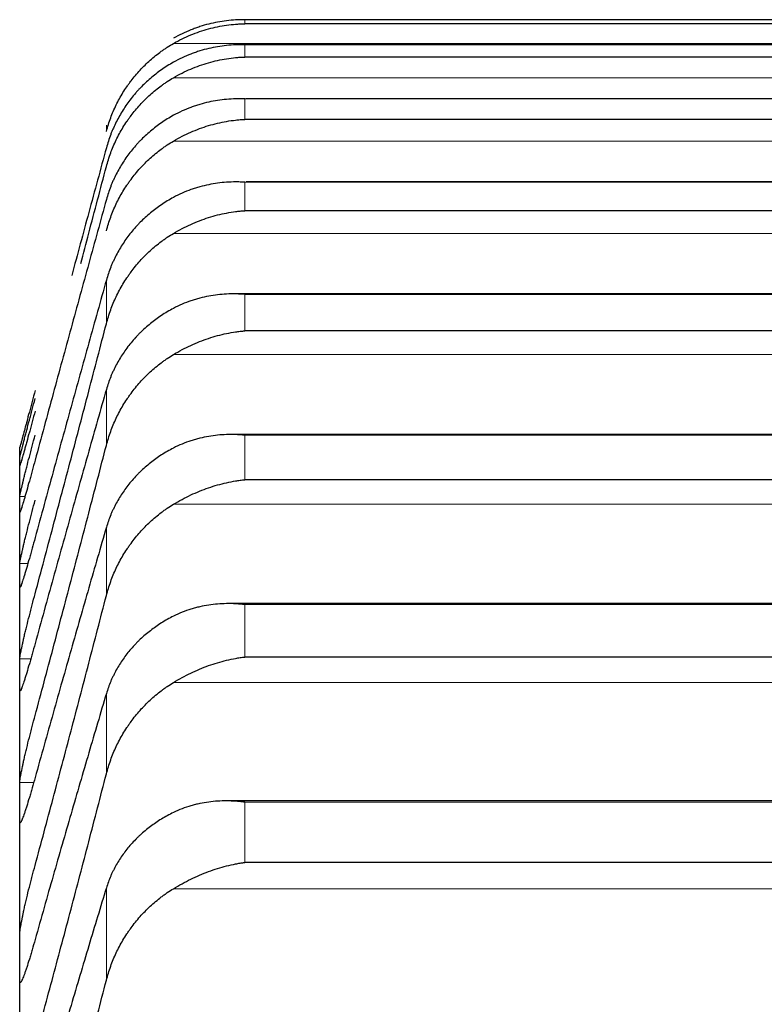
# Model space of a CAD drawing. Header units: inches. Extents: x 0 to 17820, y -10 to 12600.
# Tile 73 of 256: x 6501 to 6527, y 4558 to 4593. Entities that reach past the tile are written whole.
import ezdxf

# ---------------------------------------------------------------- set-up
doc = ezdxf.new("R2010")
doc.units = ezdxf.units.IN
doc.layers.add('1', color=7, linetype='Continuous', true_color=0xffffff)

msp = doc.modelspace()

# ---------------------------------------------------------------- linework, layer by layer
at = {"layer": '1', "color": 2, "linetype": 'Continuous', "lineweight": 25}
for p, q in [((6544.978, 4592.523), (6508.69, 4592.523)), ((6544.978, 4592.38), (6508.69, 4592.38)), ((6544.961, 4591.648), (6508.706, 4591.648)), ((6544.978, 4591.219), (6508.69, 4591.219)), ((6544.943, 4589.759), (6508.724, 4589.759)), ((6544.978, 4589.042), (6508.69, 4589.042)), ((6545.269, 4586.856), (6508.742, 4586.856)), ((6544.978, 4585.853), (6508.69, 4585.853)), ((6545.356, 4582.946), (6508.328, 4582.946)), ((6544.978, 4581.655), (6508.69, 4581.655)), ((6545.445, 4578.035), (6508.242, 4578.035)), ((6500.834, 4577.092), (6500.834, 4577.589)), ((6500.834, 4575.601), (6500.834, 4577.092)), ((6544.978, 4576.457), (6508.69, 4576.457)), ((6500.834, 4573.118), (6500.834, 4575.601)), ((6500.834, 4569.649), (6500.834, 4573.118)), ((6545.533, 4572.13), (6508.156, 4572.13)), ((6544.978, 4570.265), (6508.69, 4570.265)), ((6500.834, 4565.198), (6500.834, 4569.649)), ((6500.834, 4559.772), (6500.834, 4565.198)), ((6545.622, 4565.241), (6508.069, 4565.241)), ((6544.978, 4563.091), (6508.69, 4563.091)), ((6500.834, 4553.38), (6500.834, 4559.772))]:
    msp.add_line(p, q, dxfattribs=at)
at = {"layer": '1', "color": 110, "linetype": 'Continuous', "lineweight": 13}
for p, q in [((6508.69, 4592.38), (6508.69, 4592.523)), ((6547.465, 4591.693), (6506.202, 4591.693)), ((6544.978, 4591.647), (6508.69, 4591.647)), ((6508.69, 4591.219), (6508.69, 4591.647)), ((6547.465, 4590.496), (6506.202, 4590.496)), ((6544.978, 4589.754), (6508.69, 4589.754)), ((6508.69, 4589.042), (6508.69, 4589.754)), ((6503.86, 4588.624), (6503.86, 4588.842)), ((6547.465, 4588.284), (6506.202, 4588.284)), ((6544.978, 4586.847), (6508.69, 4586.847)), ((6508.69, 4585.853), (6508.69, 4586.847)), ((6547.465, 4585.06), (6506.202, 4585.06)), ((6503.86, 4581.905), (6503.86, 4583.429)), ((6544.978, 4582.931), (6508.69, 4582.931)), ((6508.69, 4581.655), (6508.69, 4582.931)), ((6547.465, 4580.829), (6506.202, 4580.829)), ((6503.86, 4577.657), (6503.86, 4579.611)), ((6544.978, 4578.012), (6508.69, 4578.012)), ((6508.69, 4576.457), (6508.69, 4578.012)), ((6501.019, 4575.875), (6500.836, 4575.875)), ((6547.465, 4575.599), (6506.202, 4575.599)), ((6503.86, 4572.413), (6503.86, 4574.796)), ((6501.117, 4573.53), (6500.836, 4573.53)), ((6544.978, 4572.098), (6508.69, 4572.098)), ((6508.69, 4570.265), (6508.69, 4572.098)), ((6501.22, 4570.197), (6500.836, 4570.197)), ((6547.465, 4569.378), (6506.202, 4569.378)), ((6503.86, 4566.184), (6503.86, 4568.99)), ((6501.32, 4565.881), (6500.836, 4565.881)), ((6544.978, 4565.198), (6508.69, 4565.198)), ((6508.69, 4563.091), (6508.69, 4565.198)), ((6503.86, 4558.978), (6503.86, 4562.204)), ((6547.465, 4562.175), (6506.202, 4562.175))]:
    msp.add_line(p, q, dxfattribs=at)
at = {"layer": '1', "color": 2, "linetype": 'Continuous', "lineweight": 25}
for points, knots in [([(6508.69, 4592.523), (6508.686, 4592.523), (6508.683, 4592.523), (6508.677, 4592.523), (6508.673, 4592.523), (6508.663, 4592.523), (6508.643, 4592.523), (6508.597, 4592.523), (6508.504, 4592.521), (6508.425, 4592.518), (6508.267, 4592.509), (6508.162, 4592.499), (6507.848, 4592.461), (6507.64, 4592.423), (6507.329, 4592.343), (6507.226, 4592.314), (6507.07, 4592.263), (6507.018, 4592.245), (6506.915, 4592.208), (6506.863, 4592.188), (6506.708, 4592.126), (6506.606, 4592.081), (6506.403, 4591.983), (6506.302, 4591.93), (6506.202, 4591.873)], [0, 0, 0, 0, 0.003906, 0.003906, 0.007813, 0.007813, 0.015625, 0.03125, 0.0625, 0.125, 0.125, 0.25, 0.25, 0.5, 0.5, 0.625, 0.625, 0.6875, 0.6875, 0.75, 0.75, 0.875, 0.875, 1, 1, 1, 1]), ([(6506.202, 4591.693), (6506.302, 4591.751), (6506.402, 4591.804), (6506.603, 4591.904), (6506.705, 4591.949), (6506.908, 4592.034), (6507.011, 4592.073), (6507.218, 4592.144), (6507.322, 4592.175), (6507.532, 4592.232), (6507.637, 4592.257), (6507.846, 4592.3), (6507.951, 4592.318), (6508.161, 4592.347), (6508.267, 4592.359), (6508.425, 4592.37), (6508.504, 4592.375), (6508.597, 4592.378), (6508.643, 4592.379), (6508.663, 4592.38), (6508.676, 4592.38), (6508.683, 4592.38), (6508.69, 4592.38)], [0, 0, 0, 0, 0.125, 0.125, 0.25, 0.25, 0.375, 0.375, 0.5, 0.5, 0.625, 0.625, 0.75, 0.75, 0.875, 0.875, 0.9375, 0.96875, 0.984375, 0.992188, 0.992188, 1, 1, 1, 1]), ([(6503.86, 4588.624), (6503.903, 4588.784), (6503.953, 4588.941), (6504.067, 4589.247), (6504.196, 4589.548), (6504.354, 4589.835), (6504.483, 4590.045), (6504.528, 4590.115), (6504.599, 4590.217), (6504.622, 4590.251), (6504.671, 4590.318), (6504.695, 4590.352), (6504.82, 4590.516), (6505.032, 4590.768), (6505.267, 4590.998), (6505.514, 4591.217), (6505.643, 4591.321), (6505.813, 4591.443), (6505.848, 4591.467), (6505.917, 4591.515), (6506.022, 4591.585), (6506.129, 4591.651), (6506.202, 4591.693)], [0, 0, 0, 0, 0.125, 0.125, 0.25, 0.375, 0.375, 0.4375, 0.4375, 0.46875, 0.46875, 0.5, 0.5, 0.625, 0.75, 0.75, 0.875, 0.875, 0.90625, 0.90625, 0.9375, 1, 1, 1, 1]), ([(6508.69, 4591.647), (6508.686, 4591.647), (6508.683, 4591.647), (6508.677, 4591.647), (6508.673, 4591.647), (6508.663, 4591.647), (6508.643, 4591.648), (6508.597, 4591.648), (6508.504, 4591.648), (6508.425, 4591.647), (6508.267, 4591.64), (6508.162, 4591.633), (6507.848, 4591.6), (6507.64, 4591.565), (6507.329, 4591.491), (6507.226, 4591.463), (6507.07, 4591.415), (6507.018, 4591.398), (6506.915, 4591.362), (6506.863, 4591.343), (6506.708, 4591.283), (6506.606, 4591.239), (6506.403, 4591.144), (6506.302, 4591.092), (6506.202, 4591.036)], [0, 0, 0, 0, 0.003906, 0.003906, 0.007812, 0.007812, 0.015625, 0.03125, 0.0625, 0.125, 0.125, 0.25, 0.25, 0.5, 0.5, 0.625, 0.625, 0.6875, 0.6875, 0.75, 0.75, 0.875, 0.875, 1, 1, 1, 1]), ([(6506.202, 4590.496), (6506.302, 4590.554), (6506.402, 4590.609), (6506.603, 4590.71), (6506.705, 4590.757), (6506.908, 4590.844), (6507.011, 4590.884), (6507.218, 4590.958), (6507.322, 4590.992), (6507.532, 4591.052), (6507.637, 4591.078), (6507.846, 4591.125), (6507.951, 4591.144), (6508.161, 4591.177), (6508.267, 4591.19), (6508.425, 4591.205), (6508.504, 4591.211), (6508.597, 4591.216), (6508.643, 4591.218), (6508.663, 4591.219), (6508.676, 4591.219), (6508.683, 4591.219), (6508.69, 4591.219)], [0, 0, 0, 0, 0.125, 0.125, 0.25, 0.25, 0.375, 0.375, 0.5, 0.5, 0.625, 0.625, 0.75, 0.75, 0.875, 0.875, 0.9375, 0.96875, 0.984375, 0.992188, 0.992188, 1, 1, 1, 1]), ([(6506.202, 4591.036), (6506.056, 4590.954), (6505.916, 4590.866), (6505.648, 4590.677), (6505.39, 4590.477), (6505.154, 4590.253), (6505.013, 4590.106), (6504.985, 4590.076), (6504.93, 4590.016), (6504.903, 4589.985), (6504.823, 4589.892), (6504.771, 4589.829), (6504.622, 4589.638), (6504.529, 4589.506), (6504.357, 4589.235), (6504.278, 4589.095), (6504.17, 4588.88), (6504.136, 4588.807), (6504.087, 4588.696), (6504.071, 4588.659), (6504.04, 4588.585), (6504.025, 4588.547), (6503.953, 4588.358), (6503.903, 4588.204), (6503.86, 4588.048)], [0, 0, 0, 0, 0.125, 0.125, 0.25, 0.375, 0.375, 0.40625, 0.40625, 0.4375, 0.4375, 0.5, 0.5, 0.625, 0.625, 0.75, 0.75, 0.8125, 0.8125, 0.84375, 0.84375, 0.875, 0.875, 1, 1, 1, 1]), ([(6503.86, 4587.393), (6503.903, 4587.555), (6503.953, 4587.713), (6504.067, 4588.023), (6504.196, 4588.326), (6504.354, 4588.617), (6504.483, 4588.829), (6504.528, 4588.899), (6504.599, 4589.003), (6504.622, 4589.037), (6504.671, 4589.105), (6504.695, 4589.139), (6504.82, 4589.305), (6505.032, 4589.56), (6505.267, 4589.792), (6505.514, 4590.014), (6505.643, 4590.119), (6505.813, 4590.243), (6505.848, 4590.268), (6505.917, 4590.316), (6506.022, 4590.386), (6506.129, 4590.453), (6506.202, 4590.496)], [0, 0, 0, 0, 0.125, 0.125, 0.25, 0.375, 0.375, 0.4375, 0.4375, 0.46875, 0.46875, 0.5, 0.5, 0.625, 0.75, 0.75, 0.875, 0.875, 0.90625, 0.90625, 0.9375, 1, 1, 1, 1]), ([(6508.69, 4589.754), (6508.686, 4589.754), (6508.683, 4589.754), (6508.677, 4589.755), (6508.673, 4589.755), (6508.663, 4589.755), (6508.643, 4589.756), (6508.597, 4589.757), (6508.504, 4589.759), (6508.425, 4589.759), (6508.267, 4589.755), (6508.162, 4589.75), (6507.848, 4589.723), (6507.64, 4589.691), (6507.329, 4589.622), (6507.226, 4589.596), (6507.07, 4589.55), (6507.018, 4589.534), (6506.915, 4589.499), (6506.863, 4589.481), (6506.708, 4589.423), (6506.606, 4589.381), (6506.403, 4589.288), (6506.302, 4589.238), (6506.202, 4589.183)], [0, 0, 0, 0, 0.003906, 0.003906, 0.007812, 0.007812, 0.015625, 0.03125, 0.0625, 0.125, 0.125, 0.25, 0.25, 0.5, 0.5, 0.625, 0.625, 0.6875, 0.6875, 0.75, 0.75, 0.875, 0.875, 1, 1, 1, 1]), ([(6506.202, 4589.183), (6506.056, 4589.102), (6505.916, 4589.015), (6505.648, 4588.83), (6505.39, 4588.633), (6505.154, 4588.413), (6505.013, 4588.269), (6504.985, 4588.239), (6504.93, 4588.18), (6504.903, 4588.15), (6504.823, 4588.058), (6504.771, 4587.996), (6504.622, 4587.808), (6504.529, 4587.678), (6504.357, 4587.411), (6504.278, 4587.274), (6504.17, 4587.062), (6504.136, 4586.99), (6504.087, 4586.881), (6504.071, 4586.845), (6504.04, 4586.771), (6504.025, 4586.734), (6503.953, 4586.548), (6503.903, 4586.396), (6503.86, 4586.242)], [0, 0, 0, 0, 0.125, 0.125, 0.25, 0.375, 0.375, 0.40625, 0.40625, 0.4375, 0.4375, 0.5, 0.5, 0.625, 0.625, 0.75, 0.75, 0.8125, 0.8125, 0.84375, 0.84375, 0.875, 0.875, 1, 1, 1, 1]), ([(6506.202, 4588.284), (6506.302, 4588.343), (6506.402, 4588.398), (6506.603, 4588.501), (6506.705, 4588.549), (6506.908, 4588.639), (6507.011, 4588.68), (6507.218, 4588.757), (6507.322, 4588.792), (6507.532, 4588.855), (6507.637, 4588.883), (6507.846, 4588.933), (6507.951, 4588.954), (6508.161, 4588.991), (6508.267, 4589.006), (6508.425, 4589.023), (6508.504, 4589.031), (6508.597, 4589.037), (6508.643, 4589.04), (6508.663, 4589.041), (6508.676, 4589.042), (6508.683, 4589.042), (6508.69, 4589.042)], [0, 0, 0, 0, 0.125, 0.125, 0.25, 0.25, 0.375, 0.375, 0.5, 0.5, 0.625, 0.625, 0.75, 0.75, 0.875, 0.875, 0.9375, 0.96875, 0.984375, 0.992188, 0.992188, 1, 1, 1, 1]), ([(6503.86, 4588.048), (6503.656, 4587.299), (6503.255, 4585.822), (6502.85, 4584.329), (6502.651, 4583.593)], [0, 0, 0, 0, 0.510074, 1, 1, 1, 1]), ([(6503.86, 4585.152), (6503.903, 4585.315), (6503.953, 4585.475), (6504.067, 4585.787), (6504.196, 4586.093), (6504.354, 4586.386), (6504.483, 4586.6), (6504.528, 4586.671), (6504.599, 4586.776), (6504.622, 4586.811), (6504.671, 4586.879), (6504.695, 4586.913), (6504.82, 4587.081), (6505.032, 4587.338), (6505.267, 4587.573), (6505.514, 4587.796), (6505.643, 4587.903), (6505.813, 4588.028), (6505.848, 4588.053), (6505.917, 4588.101), (6506.022, 4588.173), (6506.129, 4588.24), (6506.202, 4588.284)], [0, 0, 0, 0, 0.125, 0.125, 0.25, 0.375, 0.375, 0.4375, 0.4375, 0.46875, 0.46875, 0.5, 0.5, 0.625, 0.75, 0.75, 0.875, 0.875, 0.90625, 0.90625, 0.9375, 1, 1, 1, 1]), ([(6502.965, 4584.004), (6503.059, 4584.358), (6503.358, 4585.491), (6503.656, 4586.619), (6503.86, 4587.393)], [0, 0, 0, 0, 0.312272, 1, 1, 1, 1]), ([(6508.69, 4586.847), (6508.686, 4586.847), (6508.683, 4586.848), (6508.677, 4586.848), (6508.673, 4586.848), (6508.663, 4586.849), (6508.643, 4586.85), (6508.597, 4586.852), (6508.504, 4586.855), (6508.425, 4586.856), (6508.267, 4586.856), (6508.162, 4586.852), (6507.848, 4586.831), (6507.64, 4586.803), (6507.329, 4586.74), (6507.226, 4586.715), (6507.07, 4586.672), (6507.018, 4586.656), (6506.915, 4586.624), (6506.863, 4586.606), (6506.708, 4586.551), (6506.606, 4586.51), (6506.403, 4586.42), (6506.302, 4586.37), (6506.202, 4586.316)], [0, 0, 0, 0, 0.003906, 0.003906, 0.007813, 0.007813, 0.015625, 0.03125, 0.0625, 0.125, 0.125, 0.25, 0.25, 0.5, 0.5, 0.625, 0.625, 0.6875, 0.6875, 0.75, 0.75, 0.875, 0.875, 1, 1, 1, 1]), ([(6506.202, 4586.316), (6506.056, 4586.237), (6505.916, 4586.152), (6505.648, 4585.971), (6505.39, 4585.778), (6505.154, 4585.562), (6505.013, 4585.42), (6504.985, 4585.391), (6504.93, 4585.332), (6504.903, 4585.303), (6504.823, 4585.213), (6504.771, 4585.153), (6504.622, 4584.967), (6504.529, 4584.84), (6504.357, 4584.578), (6504.278, 4584.443), (6504.17, 4584.235), (6504.136, 4584.164), (6504.087, 4584.057), (6504.071, 4584.021), (6504.04, 4583.949), (6504.025, 4583.912), (6503.953, 4583.729), (6503.903, 4583.58), (6503.86, 4583.429)], [0, 0, 0, 0, 0.125, 0.125, 0.25, 0.375, 0.375, 0.40625, 0.40625, 0.4375, 0.4375, 0.5, 0.5, 0.625, 0.625, 0.75, 0.75, 0.8125, 0.8125, 0.84375, 0.84375, 0.875, 0.875, 1, 1, 1, 1]), ([(6506.202, 4585.06), (6506.302, 4585.119), (6506.402, 4585.175), (6506.603, 4585.28), (6506.705, 4585.329), (6506.908, 4585.421), (6507.011, 4585.464), (6507.218, 4585.543), (6507.322, 4585.579), (6507.532, 4585.646), (6507.637, 4585.676), (6507.846, 4585.729), (6507.951, 4585.752), (6508.161, 4585.792), (6508.267, 4585.809), (6508.425, 4585.829), (6508.504, 4585.838), (6508.597, 4585.846), (6508.643, 4585.849), (6508.663, 4585.851), (6508.676, 4585.852), (6508.683, 4585.852), (6508.69, 4585.853)], [0, 0, 0, 0, 0.125, 0.125, 0.25, 0.25, 0.375, 0.375, 0.5, 0.5, 0.625, 0.625, 0.75, 0.75, 0.875, 0.875, 0.9375, 0.96875, 0.984375, 0.992187, 0.992187, 1, 1, 1, 1]), ([(6503.86, 4581.905), (6503.903, 4582.069), (6503.953, 4582.23), (6504.067, 4582.544), (6504.196, 4582.852), (6504.354, 4583.147), (6504.483, 4583.363), (6504.528, 4583.434), (6504.599, 4583.54), (6504.622, 4583.575), (6504.671, 4583.644), (6504.695, 4583.678), (6504.82, 4583.847), (6505.032, 4584.106), (6505.267, 4584.343), (6505.514, 4584.568), (6505.643, 4584.675), (6505.813, 4584.802), (6505.848, 4584.827), (6505.917, 4584.876), (6506.022, 4584.948), (6506.129, 4585.016), (6506.202, 4585.06)], [0, 0, 0, 0, 0.125, 0.125, 0.25, 0.375, 0.375, 0.4375, 0.4375, 0.46875, 0.46875, 0.5, 0.5, 0.625, 0.75, 0.75, 0.875, 0.875, 0.90625, 0.90625, 0.9375, 1, 1, 1, 1]), ([(6508.69, 4582.931), (6508.686, 4582.931), (6508.683, 4582.932), (6508.677, 4582.932), (6508.673, 4582.932), (6508.663, 4582.933), (6508.643, 4582.935), (6508.597, 4582.938), (6508.504, 4582.943), (6508.425, 4582.945), (6508.267, 4582.947), (6508.162, 4582.946), (6507.848, 4582.93), (6507.64, 4582.906), (6507.329, 4582.848), (6507.226, 4582.825), (6507.07, 4582.784), (6507.018, 4582.77), (6506.915, 4582.739), (6506.863, 4582.722), (6506.708, 4582.669), (6506.606, 4582.63), (6506.403, 4582.542), (6506.302, 4582.494), (6506.202, 4582.441)], [0, 0, 0, 0, 0.003906, 0.003906, 0.007812, 0.007812, 0.015625, 0.03125, 0.0625, 0.125, 0.125, 0.25, 0.25, 0.5, 0.5, 0.625, 0.625, 0.6875, 0.6875, 0.75, 0.75, 0.875, 0.875, 1, 1, 1, 1]), ([(6506.202, 4582.441), (6506.056, 4582.364), (6505.916, 4582.281), (6505.648, 4582.103), (6505.39, 4581.914), (6505.154, 4581.703), (6505.013, 4581.564), (6504.985, 4581.535), (6504.93, 4581.478), (6504.903, 4581.449), (6504.823, 4581.361), (6504.771, 4581.302), (6504.622, 4581.121), (6504.529, 4580.996), (6504.357, 4580.739), (6504.278, 4580.606), (6504.17, 4580.402), (6504.136, 4580.333), (6504.087, 4580.228), (6504.071, 4580.193), (6504.04, 4580.122), (6504.025, 4580.086), (6503.953, 4579.906), (6503.903, 4579.76), (6503.86, 4579.611)], [0, 0, 0, 0, 0.125, 0.125, 0.25, 0.375, 0.375, 0.40625, 0.40625, 0.4375, 0.4375, 0.5, 0.5, 0.625, 0.625, 0.75, 0.75, 0.8125, 0.8125, 0.84375, 0.84375, 0.875, 0.875, 1, 1, 1, 1]), ([(6506.202, 4580.829), (6506.302, 4580.889), (6506.402, 4580.946), (6506.603, 4581.053), (6506.705, 4581.103), (6506.908, 4581.197), (6507.011, 4581.24), (6507.218, 4581.322), (6507.322, 4581.36), (6507.532, 4581.429), (6507.637, 4581.461), (6507.846, 4581.517), (6507.951, 4581.542), (6508.161, 4581.585), (6508.267, 4581.604), (6508.425, 4581.627), (6508.504, 4581.637), (6508.597, 4581.647), (6508.643, 4581.651), (6508.663, 4581.653), (6508.676, 4581.654), (6508.683, 4581.655), (6508.69, 4581.655)], [0, 0, 0, 0, 0.125, 0.125, 0.25, 0.25, 0.375, 0.375, 0.5, 0.5, 0.625, 0.625, 0.75, 0.75, 0.875, 0.875, 0.9375, 0.96875, 0.984375, 0.992188, 0.992188, 1, 1, 1, 1]), ([(6503.86, 4577.657), (6503.903, 4577.821), (6503.953, 4577.983), (6504.067, 4578.299), (6504.196, 4578.608), (6504.354, 4578.904), (6504.483, 4579.122), (6504.528, 4579.193), (6504.599, 4579.299), (6504.622, 4579.334), (6504.671, 4579.404), (6504.695, 4579.438), (6504.82, 4579.608), (6505.032, 4579.869), (6505.267, 4580.107), (6505.514, 4580.335), (6505.643, 4580.442), (6505.813, 4580.57), (6505.848, 4580.595), (6505.917, 4580.644), (6506.022, 4580.717), (6506.129, 4580.785), (6506.202, 4580.829)], [0, 0, 0, 0, 0.125, 0.125, 0.25, 0.375, 0.375, 0.4375, 0.4375, 0.46875, 0.46875, 0.5, 0.5, 0.625, 0.75, 0.75, 0.875, 0.875, 0.90625, 0.90625, 0.9375, 1, 1, 1, 1]), ([(6501.371, 4579.571), (6501.337, 4579.442), (6501.303, 4579.315), (6501.252, 4579.128), (6501.236, 4579.066), (6501.211, 4578.974), (6501.203, 4578.943), (6501.186, 4578.882), (6501.178, 4578.852), (6501.138, 4578.703), (6501.108, 4578.59), (6501.064, 4578.429), (6501.05, 4578.377), (6501.03, 4578.301), (6501.023, 4578.276), (6501.01, 4578.228), (6501.004, 4578.204), (6500.973, 4578.089), (6500.95, 4578.006), (6500.925, 4577.914), (6500.921, 4577.896), (6500.911, 4577.862), (6500.907, 4577.846), (6500.894, 4577.799), (6500.886, 4577.77), (6500.866, 4577.694), (6500.855, 4577.655), (6500.846, 4577.622), (6500.844, 4577.616), (6500.841, 4577.606), (6500.84, 4577.602), (6500.838, 4577.593), (6500.837, 4577.589), (6500.836, 4577.589)], [0, 0, 0, 0, 0.125538, 0.125538, 0.188308, 0.188308, 0.219692, 0.219692, 0.251077, 0.251077, 0.376615, 0.376615, 0.439385, 0.439385, 0.470769, 0.470769, 0.502154, 0.502154, 0.627692, 0.627692, 0.659077, 0.659077, 0.690461, 0.690461, 0.753231, 0.753231, 0.878769, 0.878769, 0.910154, 0.910154, 0.941538, 0.941538, 1, 1, 1, 1]), ([(6500.836, 4577.229), (6500.836, 4577.232), (6500.838, 4577.244), (6500.847, 4577.281), (6500.855, 4577.318), (6500.863, 4577.351), (6500.866, 4577.363), (6500.872, 4577.388), (6500.876, 4577.401), (6500.893, 4577.471), (6500.91, 4577.538), (6500.935, 4577.634), (6500.94, 4577.655), (6500.948, 4577.686), (6500.951, 4577.696), (6500.956, 4577.718), (6500.97, 4577.772), (6500.997, 4577.875), (6501.023, 4577.974), (6501.05, 4578.078), (6501.064, 4578.131), (6501.108, 4578.298), (6501.138, 4578.414), (6501.186, 4578.594), (6501.202, 4578.655), (6501.227, 4578.748), (6501.235, 4578.78), (6501.252, 4578.843), (6501.26, 4578.875), (6501.303, 4579.033), (6501.337, 4579.161), (6501.371, 4579.29)], [0, 0, 0, 0, 0.0625, 0.125, 0.1875, 0.1875, 0.21875, 0.21875, 0.25, 0.25, 0.375, 0.375, 0.40625, 0.40625, 0.421875, 0.421875, 0.4375, 0.5, 0.5625, 0.5625, 0.625, 0.625, 0.75, 0.75, 0.8125, 0.8125, 0.84375, 0.84375, 0.875, 0.875, 1, 1, 1, 1]), ([(6501.371, 4578.855), (6501.337, 4578.726), (6501.303, 4578.6), (6501.252, 4578.414), (6501.236, 4578.353), (6501.211, 4578.262), (6501.203, 4578.232), (6501.186, 4578.172), (6501.178, 4578.142), (6501.138, 4577.996), (6501.108, 4577.885), (6501.064, 4577.729), (6501.05, 4577.678), (6501.03, 4577.605), (6501.023, 4577.581), (6501.01, 4577.534), (6501.004, 4577.511), (6500.973, 4577.4), (6500.95, 4577.322), (6500.925, 4577.235), (6500.921, 4577.219), (6500.911, 4577.187), (6500.907, 4577.172), (6500.894, 4577.128), (6500.886, 4577.102), (6500.866, 4577.033), (6500.855, 4576.999), (6500.846, 4576.973), (6500.844, 4576.968), (6500.841, 4576.961), (6500.84, 4576.958), (6500.837, 4576.952), (6500.836, 4576.951), (6500.836, 4576.954)], [0, 0, 0, 0, 0.125, 0.125, 0.1875, 0.1875, 0.21875, 0.21875, 0.25, 0.25, 0.375, 0.375, 0.4375, 0.4375, 0.46875, 0.46875, 0.5, 0.5, 0.625, 0.625, 0.65625, 0.65625, 0.6875, 0.6875, 0.75, 0.75, 0.875, 0.875, 0.90625, 0.90625, 0.9375, 0.9375, 1, 1, 1, 1]), ([(6508.69, 4578.012), (6508.686, 4578.012), (6508.683, 4578.013), (6508.677, 4578.013), (6508.673, 4578.014), (6508.663, 4578.015), (6508.643, 4578.016), (6508.597, 4578.02), (6508.504, 4578.027), (6508.425, 4578.031), (6508.267, 4578.036), (6508.162, 4578.036), (6507.848, 4578.026), (6507.64, 4578.006), (6507.329, 4577.953), (6507.226, 4577.932), (6507.07, 4577.894), (6507.018, 4577.881), (6506.915, 4577.851), (6506.863, 4577.835), (6506.708, 4577.785), (6506.606, 4577.747), (6506.403, 4577.663), (6506.302, 4577.616), (6506.202, 4577.564)], [0, 0, 0, 0, 0.003906, 0.003906, 0.007813, 0.007813, 0.015625, 0.03125, 0.0625, 0.125, 0.125, 0.25, 0.25, 0.5, 0.5, 0.625, 0.625, 0.6875, 0.6875, 0.75, 0.75, 0.875, 0.875, 1, 1, 1, 1]), ([(6500.836, 4575.875), (6500.836, 4575.881), (6500.838, 4575.898), (6500.847, 4575.943), (6500.855, 4575.985), (6500.863, 4576.022), (6500.866, 4576.035), (6500.872, 4576.062), (6500.876, 4576.077), (6500.893, 4576.152), (6500.91, 4576.224), (6500.935, 4576.326), (6500.94, 4576.347), (6500.948, 4576.379), (6500.951, 4576.391), (6500.956, 4576.413), (6500.97, 4576.469), (6500.997, 4576.576), (6501.023, 4576.679), (6501.05, 4576.786), (6501.064, 4576.841), (6501.108, 4577.012), (6501.138, 4577.129), (6501.186, 4577.312), (6501.202, 4577.374), (6501.227, 4577.468), (6501.235, 4577.5), (6501.252, 4577.563), (6501.26, 4577.595), (6501.303, 4577.755), (6501.337, 4577.883), (6501.371, 4578.011)], [0, 0, 0, 0, 0.0625, 0.125, 0.1875, 0.1875, 0.21875, 0.21875, 0.25, 0.25, 0.375, 0.375, 0.40625, 0.40625, 0.421875, 0.421875, 0.4375, 0.5, 0.5625, 0.5625, 0.625, 0.625, 0.75, 0.75, 0.8125, 0.8125, 0.84375, 0.84375, 0.875, 0.875, 1, 1, 1, 1]), ([(6506.202, 4577.564), (6506.056, 4577.489), (6505.916, 4577.408), (6505.648, 4577.234), (6505.39, 4577.05), (6505.154, 4576.843), (6505.013, 4576.707), (6504.985, 4576.679), (6504.93, 4576.623), (6504.903, 4576.595), (6504.823, 4576.509), (6504.771, 4576.451), (6504.622, 4576.274), (6504.529, 4576.152), (6504.357, 4575.9), (6504.278, 4575.771), (6504.17, 4575.571), (6504.136, 4575.503), (6504.087, 4575.4), (6504.071, 4575.366), (6504.04, 4575.296), (6504.025, 4575.261), (6503.953, 4575.085), (6503.903, 4574.942), (6503.86, 4574.796)], [0, 0, 0, 0, 0.125, 0.125, 0.25, 0.375, 0.375, 0.40625, 0.40625, 0.4375, 0.4375, 0.5, 0.5, 0.625, 0.625, 0.75, 0.75, 0.8125, 0.8125, 0.84375, 0.84375, 0.875, 0.875, 1, 1, 1, 1]), ([(6501.371, 4577.142), (6501.337, 4577.014), (6501.303, 4576.888), (6501.252, 4576.704), (6501.236, 4576.644), (6501.211, 4576.554), (6501.203, 4576.525), (6501.186, 4576.466), (6501.178, 4576.437), (6501.138, 4576.293), (6501.108, 4576.185), (6501.064, 4576.033), (6501.05, 4575.984), (6501.03, 4575.914), (6501.023, 4575.891), (6501.01, 4575.846), (6501.004, 4575.824), (6500.973, 4575.718), (6500.95, 4575.643), (6500.925, 4575.563), (6500.921, 4575.547), (6500.911, 4575.518), (6500.907, 4575.503), (6500.894, 4575.463), (6500.886, 4575.44), (6500.866, 4575.378), (6500.855, 4575.35), (6500.846, 4575.33), (6500.844, 4575.327), (6500.841, 4575.322), (6500.84, 4575.32), (6500.837, 4575.318), (6500.836, 4575.32), (6500.836, 4575.326)], [0, 0, 0, 0, 0.125, 0.125, 0.1875, 0.1875, 0.21875, 0.21875, 0.25, 0.25, 0.375, 0.375, 0.4375, 0.4375, 0.46875, 0.46875, 0.5, 0.5, 0.625, 0.625, 0.65625, 0.65625, 0.6875, 0.6875, 0.75, 0.75, 0.875, 0.875, 0.90625, 0.90625, 0.9375, 0.9375, 1, 1, 1, 1]), ([(6506.202, 4575.599), (6506.302, 4575.66), (6506.402, 4575.717), (6506.603, 4575.825), (6506.705, 4575.876), (6506.908, 4575.972), (6507.011, 4576.017), (6507.218, 4576.101), (6507.322, 4576.14), (6507.532, 4576.212), (6507.637, 4576.245), (6507.846, 4576.304), (6507.951, 4576.331), (6508.161, 4576.378), (6508.267, 4576.398), (6508.425, 4576.423), (6508.504, 4576.435), (6508.597, 4576.447), (6508.643, 4576.452), (6508.663, 4576.454), (6508.676, 4576.455), (6508.683, 4576.456), (6508.69, 4576.457)], [0, 0, 0, 0, 0.125, 0.125, 0.25, 0.25, 0.375, 0.375, 0.5, 0.5, 0.625, 0.625, 0.75, 0.75, 0.875, 0.875, 0.9375, 0.96875, 0.984375, 0.992188, 0.992188, 1, 1, 1, 1]), ([(6500.836, 4573.53), (6500.836, 4573.538), (6500.838, 4573.561), (6500.847, 4573.613), (6500.855, 4573.66), (6500.863, 4573.701), (6500.866, 4573.715), (6500.872, 4573.745), (6500.876, 4573.761), (6500.893, 4573.842), (6500.91, 4573.917), (6500.935, 4574.025), (6500.94, 4574.047), (6500.948, 4574.081), (6500.951, 4574.092), (6500.956, 4574.116), (6500.97, 4574.174), (6500.997, 4574.285), (6501.023, 4574.391), (6501.05, 4574.5), (6501.064, 4574.557), (6501.108, 4574.731), (6501.138, 4574.851), (6501.186, 4575.036), (6501.202, 4575.098), (6501.227, 4575.193), (6501.235, 4575.225), (6501.252, 4575.289), (6501.26, 4575.321), (6501.303, 4575.481), (6501.337, 4575.61), (6501.371, 4575.738)], [0, 0, 0, 0, 0.0625, 0.125, 0.1875, 0.1875, 0.21875, 0.21875, 0.25, 0.25, 0.375, 0.375, 0.40625, 0.40625, 0.421875, 0.421875, 0.4375, 0.5, 0.5625, 0.5625, 0.625, 0.625, 0.75, 0.75, 0.8125, 0.8125, 0.84375, 0.84375, 0.875, 0.875, 1, 1, 1, 1]), ([(6503.86, 4572.413), (6503.903, 4572.579), (6503.953, 4572.74), (6504.067, 4573.057), (6504.196, 4573.368), (6504.354, 4573.665), (6504.483, 4573.883), (6504.528, 4573.955), (6504.599, 4574.062), (6504.622, 4574.097), (6504.671, 4574.167), (6504.695, 4574.201), (6504.82, 4574.372), (6505.032, 4574.634), (6505.267, 4574.874), (6505.514, 4575.102), (6505.643, 4575.21), (6505.813, 4575.338), (6505.848, 4575.364), (6505.917, 4575.413), (6506.022, 4575.486), (6506.129, 4575.555), (6506.202, 4575.599)], [0, 0, 0, 0, 0.125, 0.125, 0.25, 0.375, 0.375, 0.4375, 0.4375, 0.46875, 0.46875, 0.5, 0.5, 0.625, 0.75, 0.75, 0.875, 0.875, 0.90625, 0.90625, 0.9375, 1, 1, 1, 1]), ([(6501.371, 4574.436), (6501.337, 4574.307), (6501.303, 4574.183), (6501.252, 4574.002), (6501.236, 4573.942), (6501.211, 4573.854), (6501.203, 4573.825), (6501.186, 4573.767), (6501.178, 4573.738), (6501.138, 4573.598), (6501.108, 4573.493), (6501.064, 4573.346), (6501.05, 4573.299), (6501.03, 4573.231), (6501.023, 4573.209), (6501.01, 4573.166), (6501.004, 4573.145), (6500.973, 4573.044), (6500.95, 4572.974), (6500.925, 4572.899), (6500.921, 4572.885), (6500.911, 4572.857), (6500.907, 4572.844), (6500.894, 4572.808), (6500.886, 4572.787), (6500.866, 4572.733), (6500.855, 4572.709), (6500.846, 4572.696), (6500.844, 4572.694), (6500.841, 4572.692), (6500.84, 4572.692), (6500.837, 4572.694), (6500.836, 4572.699), (6500.836, 4572.707)], [0, 0, 0, 0, 0.125, 0.125, 0.1875, 0.1875, 0.21875, 0.21875, 0.25, 0.25, 0.375, 0.375, 0.4375, 0.4375, 0.46875, 0.46875, 0.5, 0.5, 0.625, 0.625, 0.65625, 0.65625, 0.6875, 0.6875, 0.75, 0.75, 0.875, 0.875, 0.90625, 0.90625, 0.9375, 0.9375, 1, 1, 1, 1]), ([(6500.836, 4570.197), (6500.836, 4570.207), (6500.838, 4570.235), (6500.847, 4570.295), (6500.855, 4570.347), (6500.863, 4570.391), (6500.866, 4570.407), (6500.872, 4570.439), (6500.876, 4570.456), (6500.893, 4570.543), (6500.91, 4570.623), (6500.935, 4570.735), (6500.94, 4570.758), (6500.948, 4570.793), (6500.951, 4570.805), (6500.956, 4570.829), (6500.97, 4570.89), (6500.997, 4571.005), (6501.023, 4571.114), (6501.05, 4571.226), (6501.064, 4571.283), (6501.108, 4571.461), (6501.138, 4571.583), (6501.186, 4571.77), (6501.202, 4571.833), (6501.227, 4571.928), (6501.235, 4571.96), (6501.252, 4572.024), (6501.26, 4572.057), (6501.303, 4572.217), (6501.337, 4572.345), (6501.371, 4572.473)], [0, 0, 0, 0, 0.0625, 0.125, 0.1875, 0.1875, 0.21875, 0.21875, 0.25, 0.25, 0.375, 0.375, 0.40625, 0.40625, 0.421875, 0.421875, 0.4375, 0.5, 0.5625, 0.5625, 0.625, 0.625, 0.75, 0.75, 0.8125, 0.8125, 0.84375, 0.84375, 0.875, 0.875, 1, 1, 1, 1]), ([(6508.69, 4572.098), (6508.686, 4572.098), (6508.683, 4572.099), (6508.677, 4572.099), (6508.673, 4572.1), (6508.663, 4572.101), (6508.643, 4572.103), (6508.597, 4572.108), (6508.504, 4572.116), (6508.425, 4572.121), (6508.267, 4572.129), (6508.162, 4572.131), (6507.848, 4572.127), (6507.64, 4572.11), (6507.329, 4572.064), (6507.226, 4572.044), (6507.07, 4572.009), (6507.018, 4571.996), (6506.915, 4571.969), (6506.863, 4571.954), (6506.708, 4571.906), (6506.606, 4571.87), (6506.403, 4571.788), (6506.302, 4571.743), (6506.202, 4571.693)], [0, 0, 0, 0, 0.003906, 0.003906, 0.007812, 0.007812, 0.015625, 0.03125, 0.0625, 0.125, 0.125, 0.25, 0.25, 0.5, 0.5, 0.625, 0.625, 0.6875, 0.6875, 0.75, 0.75, 0.875, 0.875, 1, 1, 1, 1]), ([(6506.202, 4571.693), (6506.056, 4571.62), (6505.916, 4571.54), (6505.648, 4571.371), (6505.39, 4571.191), (6505.154, 4570.99), (6505.013, 4570.857), (6504.985, 4570.83), (6504.93, 4570.776), (6504.903, 4570.748), (6504.823, 4570.664), (6504.771, 4570.607), (6504.622, 4570.434), (6504.529, 4570.315), (6504.357, 4570.07), (6504.278, 4569.943), (6504.17, 4569.748), (6504.136, 4569.682), (6504.087, 4569.581), (6504.071, 4569.547), (6504.04, 4569.479), (6504.025, 4569.445), (6503.953, 4569.273), (6503.903, 4569.133), (6503.86, 4568.99)], [0, 0, 0, 0, 0.125, 0.125, 0.25, 0.375, 0.375, 0.40625, 0.40625, 0.4375, 0.4375, 0.5, 0.5, 0.625, 0.625, 0.75, 0.75, 0.8125, 0.8125, 0.84375, 0.84375, 0.875, 0.875, 1, 1, 1, 1]), ([(6501.371, 4570.739), (6501.337, 4570.612), (6501.303, 4570.489), (6501.252, 4570.31), (6501.236, 4570.252), (6501.211, 4570.165), (6501.203, 4570.137), (6501.186, 4570.08), (6501.178, 4570.052), (6501.138, 4569.915), (6501.108, 4569.813), (6501.064, 4569.671), (6501.05, 4569.626), (6501.03, 4569.56), (6501.023, 4569.539), (6501.01, 4569.498), (6501.004, 4569.478), (6500.973, 4569.383), (6500.95, 4569.317), (6500.925, 4569.248), (6500.921, 4569.235), (6500.911, 4569.21), (6500.907, 4569.198), (6500.894, 4569.166), (6500.886, 4569.147), (6500.866, 4569.101), (6500.855, 4569.082), (6500.846, 4569.076), (6500.844, 4569.075), (6500.841, 4569.076), (6500.84, 4569.077), (6500.837, 4569.083), (6500.836, 4569.09), (6500.836, 4569.101)], [0, 0, 0, 0, 0.125, 0.125, 0.1875, 0.1875, 0.21875, 0.21875, 0.25, 0.25, 0.375, 0.375, 0.4375, 0.4375, 0.46875, 0.46875, 0.5, 0.5, 0.625, 0.625, 0.65625, 0.65625, 0.6875, 0.6875, 0.75, 0.75, 0.875, 0.875, 0.90625, 0.90625, 0.9375, 0.9375, 1, 1, 1, 1]), ([(6506.202, 4569.378), (6506.302, 4569.439), (6506.402, 4569.496), (6506.603, 4569.605), (6506.705, 4569.657), (6506.908, 4569.755), (6507.011, 4569.801), (6507.218, 4569.887), (6507.322, 4569.928), (6507.532, 4570.003), (6507.637, 4570.037), (6507.846, 4570.099), (6507.951, 4570.128), (6508.161, 4570.178), (6508.267, 4570.2), (6508.425, 4570.228), (6508.504, 4570.241), (6508.597, 4570.254), (6508.643, 4570.26), (6508.663, 4570.262), (6508.676, 4570.264), (6508.683, 4570.265), (6508.69, 4570.265)], [0, 0, 0, 0, 0.125, 0.125, 0.25, 0.25, 0.375, 0.375, 0.5, 0.5, 0.625, 0.625, 0.75, 0.75, 0.875, 0.875, 0.9375, 0.96875, 0.984375, 0.992188, 0.992188, 1, 1, 1, 1]), ([(6503.86, 4566.184), (6503.903, 4566.349), (6503.953, 4566.511), (6504.067, 4566.829), (6504.196, 4567.14), (6504.354, 4567.438), (6504.483, 4567.657), (6504.528, 4567.729), (6504.599, 4567.836), (6504.622, 4567.871), (6504.671, 4567.941), (6504.695, 4567.975), (6504.82, 4568.147), (6505.032, 4568.409), (6505.267, 4568.65), (6505.514, 4568.879), (6505.643, 4568.988), (6505.813, 4569.116), (6505.848, 4569.141), (6505.917, 4569.191), (6506.022, 4569.264), (6506.129, 4569.334), (6506.202, 4569.378)], [0, 0, 0, 0, 0.125, 0.125, 0.25, 0.375, 0.375, 0.4375, 0.4375, 0.46875, 0.46875, 0.5, 0.5, 0.625, 0.75, 0.75, 0.875, 0.875, 0.90625, 0.90625, 0.9375, 1, 1, 1, 1]), ([(6500.836, 4565.881), (6500.836, 4565.894), (6500.838, 4565.927), (6500.847, 4565.994), (6500.855, 4566.052), (6500.863, 4566.099), (6500.866, 4566.116), (6500.872, 4566.15), (6500.876, 4566.168), (6500.893, 4566.261), (6500.91, 4566.344), (6500.935, 4566.461), (6500.94, 4566.485), (6500.948, 4566.522), (6500.951, 4566.534), (6500.956, 4566.559), (6500.97, 4566.623), (6500.997, 4566.741), (6501.023, 4566.852), (6501.05, 4566.967), (6501.064, 4567.026), (6501.108, 4567.207), (6501.138, 4567.33), (6501.186, 4567.518), (6501.202, 4567.581), (6501.227, 4567.677), (6501.235, 4567.71), (6501.252, 4567.774), (6501.26, 4567.806), (6501.303, 4567.967), (6501.337, 4568.095), (6501.371, 4568.221)], [0, 0, 0, 0, 0.0625, 0.125, 0.1875, 0.1875, 0.21875, 0.21875, 0.25, 0.25, 0.375, 0.375, 0.40625, 0.40625, 0.421875, 0.421875, 0.4375, 0.5, 0.5625, 0.5625, 0.625, 0.625, 0.75, 0.75, 0.8125, 0.8125, 0.84375, 0.84375, 0.875, 0.875, 1, 1, 1, 1]), ([(6501.371, 4566.06), (6501.337, 4565.934), (6501.303, 4565.812), (6501.252, 4565.636), (6501.236, 4565.578), (6501.211, 4565.494), (6501.203, 4565.466), (6501.186, 4565.41), (6501.178, 4565.383), (6501.138, 4565.249), (6501.108, 4565.15), (6501.064, 4565.014), (6501.05, 4564.971), (6501.03, 4564.908), (6501.023, 4564.888), (6501.01, 4564.849), (6501.004, 4564.831), (6500.973, 4564.74), (6500.95, 4564.679), (6500.925, 4564.616), (6500.921, 4564.604), (6500.911, 4564.582), (6500.907, 4564.571), (6500.894, 4564.542), (6500.886, 4564.526), (6500.866, 4564.488), (6500.855, 4564.475), (6500.846, 4564.475), (6500.844, 4564.475), (6500.841, 4564.479), (6500.84, 4564.481), (6500.837, 4564.491), (6500.836, 4564.501), (6500.836, 4564.514)], [0, 0, 0, 0, 0.125, 0.125, 0.1875, 0.1875, 0.21875, 0.21875, 0.25, 0.25, 0.375, 0.375, 0.4375, 0.4375, 0.46875, 0.46875, 0.5, 0.5, 0.625, 0.625, 0.65625, 0.65625, 0.6875, 0.6875, 0.75, 0.75, 0.875, 0.875, 0.90625, 0.90625, 0.9375, 0.9375, 1, 1, 1, 1]), ([(6508.69, 4565.198), (6508.686, 4565.198), (6508.683, 4565.199), (6508.677, 4565.2), (6508.673, 4565.2), (6508.663, 4565.201), (6508.643, 4565.204), (6508.597, 4565.209), (6508.504, 4565.219), (6508.425, 4565.226), (6508.267, 4565.237), (6508.162, 4565.24), (6507.848, 4565.242), (6507.64, 4565.229), (6507.329, 4565.188), (6507.226, 4565.171), (6507.07, 4565.138), (6507.018, 4565.127), (6506.915, 4565.101), (6506.863, 4565.087), (6506.708, 4565.041), (6506.606, 4565.007), (6506.403, 4564.929), (6506.302, 4564.885), (6506.202, 4564.836)], [0, 0, 0, 0, 0.003906, 0.003906, 0.007813, 0.007813, 0.015625, 0.03125, 0.0625, 0.125, 0.125, 0.25, 0.25, 0.5, 0.5, 0.625, 0.625, 0.6875, 0.6875, 0.75, 0.75, 0.875, 0.875, 1, 1, 1, 1]), ([(6506.202, 4564.836), (6506.056, 4564.765), (6505.916, 4564.688), (6505.648, 4564.524), (6505.39, 4564.349), (6505.154, 4564.153), (6505.013, 4564.023), (6504.985, 4563.997), (6504.93, 4563.944), (6504.903, 4563.917), (6504.823, 4563.836), (6504.771, 4563.781), (6504.622, 4563.612), (6504.529, 4563.496), (6504.357, 4563.257), (6504.278, 4563.133), (6504.17, 4562.943), (6504.136, 4562.879), (6504.087, 4562.781), (6504.071, 4562.748), (6504.04, 4562.681), (6504.025, 4562.648), (6503.953, 4562.48), (6503.903, 4562.344), (6503.86, 4562.204)], [0, 0, 0, 0, 0.125, 0.125, 0.25, 0.375, 0.375, 0.40625, 0.40625, 0.4375, 0.4375, 0.5, 0.5, 0.625, 0.625, 0.75, 0.75, 0.8125, 0.8125, 0.84375, 0.84375, 0.875, 0.875, 1, 1, 1, 1]), ([(6500.836, 4560.589), (6500.836, 4560.605), (6500.838, 4560.643), (6500.847, 4560.718), (6500.855, 4560.78), (6500.863, 4560.831), (6500.866, 4560.848), (6500.872, 4560.885), (6500.876, 4560.904), (6500.893, 4561.002), (6500.91, 4561.09), (6500.935, 4561.211), (6500.94, 4561.236), (6500.948, 4561.274), (6500.951, 4561.287), (6500.956, 4561.313), (6500.97, 4561.378), (6500.997, 4561.5), (6501.023, 4561.613), (6501.05, 4561.73), (6501.064, 4561.79), (6501.108, 4561.974), (6501.138, 4562.098), (6501.186, 4562.288), (6501.202, 4562.352), (6501.227, 4562.448), (6501.235, 4562.48), (6501.252, 4562.545), (6501.26, 4562.577), (6501.303, 4562.738), (6501.337, 4562.865), (6501.371, 4562.99)], [0, 0, 0, 0, 0.0625, 0.125, 0.1875, 0.1875, 0.21875, 0.21875, 0.25, 0.25, 0.375, 0.375, 0.40625, 0.40625, 0.421875, 0.421875, 0.4375, 0.5, 0.5625, 0.5625, 0.625, 0.625, 0.75, 0.75, 0.8125, 0.8125, 0.84375, 0.84375, 0.875, 0.875, 1, 1, 1, 1]), ([(6506.202, 4562.175), (6506.302, 4562.236), (6506.402, 4562.294), (6506.603, 4562.404), (6506.705, 4562.457), (6506.908, 4562.556), (6507.011, 4562.603), (6507.218, 4562.692), (6507.322, 4562.733), (6507.532, 4562.811), (6507.637, 4562.847), (6507.846, 4562.912), (6507.951, 4562.942), (6508.161, 4562.995), (6508.267, 4563.019), (6508.425, 4563.049), (6508.504, 4563.064), (6508.597, 4563.078), (6508.643, 4563.085), (6508.663, 4563.088), (6508.676, 4563.09), (6508.683, 4563.09), (6508.69, 4563.091)], [0, 0, 0, 0, 0.125, 0.125, 0.25, 0.25, 0.375, 0.375, 0.5, 0.5, 0.625, 0.625, 0.75, 0.75, 0.875, 0.875, 0.9375, 0.96875, 0.984375, 0.992188, 0.992188, 1, 1, 1, 1]), ([(6503.86, 4558.978), (6503.903, 4559.144), (6503.953, 4559.306), (6504.067, 4559.623), (6504.196, 4559.934), (6504.354, 4560.233), (6504.483, 4560.451), (6504.528, 4560.524), (6504.599, 4560.63), (6504.622, 4560.666), (6504.671, 4560.736), (6504.695, 4560.77), (6504.82, 4560.942), (6505.032, 4561.205), (6505.267, 4561.446), (6505.514, 4561.675), (6505.643, 4561.784), (6505.813, 4561.913), (6505.848, 4561.938), (6505.917, 4561.988), (6506.022, 4562.062), (6506.129, 4562.131), (6506.202, 4562.175)], [0, 0, 0, 0, 0.125, 0.125, 0.25, 0.375, 0.375, 0.4375, 0.4375, 0.46875, 0.46875, 0.5, 0.5, 0.625, 0.75, 0.75, 0.875, 0.875, 0.90625, 0.90625, 0.9375, 1, 1, 1, 1]), ([(6501.371, 4560.404), (6501.337, 4560.279), (6501.303, 4560.159), (6501.252, 4559.986), (6501.236, 4559.93), (6501.211, 4559.847), (6501.203, 4559.82), (6501.186, 4559.766), (6501.178, 4559.739), (6501.138, 4559.609), (6501.108, 4559.514), (6501.064, 4559.383), (6501.05, 4559.341), (6501.03, 4559.282), (6501.023, 4559.263), (6501.01, 4559.226), (6501.004, 4559.209), (6500.973, 4559.124), (6500.95, 4559.067), (6500.925, 4559.01), (6500.921, 4559), (6500.911, 4558.98), (6500.907, 4558.971), (6500.894, 4558.945), (6500.886, 4558.932), (6500.866, 4558.901), (6500.855, 4558.893), (6500.846, 4558.9), (6500.844, 4558.902), (6500.841, 4558.908), (6500.84, 4558.912), (6500.837, 4558.926), (6500.836, 4558.938), (6500.836, 4558.954)], [0, 0, 0, 0, 0.125, 0.125, 0.1875, 0.1875, 0.21875, 0.21875, 0.25, 0.25, 0.375, 0.375, 0.4375, 0.4375, 0.46875, 0.46875, 0.5, 0.5, 0.625, 0.625, 0.65625, 0.65625, 0.6875, 0.6875, 0.75, 0.75, 0.875, 0.875, 0.90625, 0.90625, 0.9375, 0.9375, 1, 1, 1, 1])]:
    msp.add_open_spline(points, degree=3, knots=knots, dxfattribs=at)
for points in [[(6503.86, 4586.242), (6503.656, 4585.504), (6503.247, 4584.018), (6502.627, 4581.758), (6502.002, 4579.468), (6501.582, 4577.921), (6501.371, 4577.142)], [(6503.86, 4583.429), (6503.656, 4582.703), (6503.247, 4581.239), (6502.627, 4579.008), (6502.002, 4576.742), (6501.582, 4575.208), (6501.371, 4574.436)], [(6501.371, 4572.473), (6501.582, 4573.26), (6502.002, 4574.834), (6502.627, 4577.193), (6503.247, 4579.55), (6503.656, 4581.12), (6503.86, 4581.905)], [(6503.86, 4579.611), (6503.656, 4578.898), (6503.247, 4577.459), (6502.627, 4575.261), (6502.002, 4573.023), (6501.582, 4571.505), (6501.371, 4570.739)], [(6500.836, 4577.589), (6500.835, 4577.589), (6500.833, 4577.589), (6500.834, 4577.589)], [(6501.371, 4568.221), (6501.582, 4569.006), (6502.002, 4570.575), (6502.627, 4572.933), (6503.247, 4575.293), (6503.656, 4576.868), (6503.86, 4577.657)], [(6500.834, 4577.092), (6500.834, 4577.137), (6500.835, 4577.183), (6500.836, 4577.229)], [(6500.836, 4576.954), (6500.835, 4577), (6500.834, 4577.046), (6500.834, 4577.092)], [(6500.834, 4575.601), (6500.834, 4575.692), (6500.835, 4575.784), (6500.836, 4575.875)], [(6500.836, 4575.326), (6500.835, 4575.417), (6500.834, 4575.509), (6500.834, 4575.601)], [(6503.86, 4574.796), (6503.656, 4574.097), (6503.247, 4572.685), (6502.627, 4570.523), (6502.002, 4568.317), (6501.582, 4566.817), (6501.371, 4566.06)], [(6500.834, 4573.118), (6500.834, 4573.256), (6500.835, 4573.393), (6500.836, 4573.53)], [(6500.836, 4572.707), (6500.835, 4572.844), (6500.834, 4572.981), (6500.834, 4573.118)], [(6501.371, 4562.99), (6501.582, 4563.77), (6502.002, 4565.333), (6502.627, 4567.685), (6503.247, 4570.045), (6503.656, 4571.623), (6503.86, 4572.413)], [(6500.834, 4569.649), (6500.834, 4569.831), (6500.835, 4570.014), (6500.836, 4570.197)], [(6500.836, 4569.101), (6500.835, 4569.284), (6500.834, 4569.466), (6500.834, 4569.649)], [(6503.86, 4568.99), (6503.656, 4568.307), (6503.247, 4566.925), (6502.627, 4564.802), (6502.002, 4562.632), (6501.582, 4561.152), (6501.371, 4560.404)], [(6501.371, 4556.788), (6501.582, 4557.563), (6502.002, 4559.116), (6502.627, 4561.459), (6503.247, 4563.814), (6503.656, 4565.393), (6503.86, 4566.184)], [(6500.834, 4565.198), (6500.834, 4565.425), (6500.835, 4565.653), (6500.836, 4565.881)], [(6500.836, 4564.514), (6500.835, 4564.742), (6500.834, 4564.97), (6500.834, 4565.198)], [(6503.86, 4562.204), (6503.656, 4561.538), (6503.247, 4560.187), (6502.627, 4558.108), (6502.002, 4555.975), (6501.582, 4554.519), (6501.371, 4553.782)], [(6500.834, 4559.772), (6500.834, 4560.044), (6500.835, 4560.317), (6500.836, 4560.589)], [(6500.836, 4558.954), (6500.835, 4559.227), (6500.834, 4559.499), (6500.834, 4559.772)], [(6501.371, 4549.625), (6501.582, 4550.393), (6502.002, 4551.935), (6502.627, 4554.264), (6503.247, 4556.611), (6503.656, 4558.187), (6503.86, 4558.978)]]:
    msp.add_open_spline(points, degree=3, dxfattribs=at)

doc.saveas('drawing.dxf')
